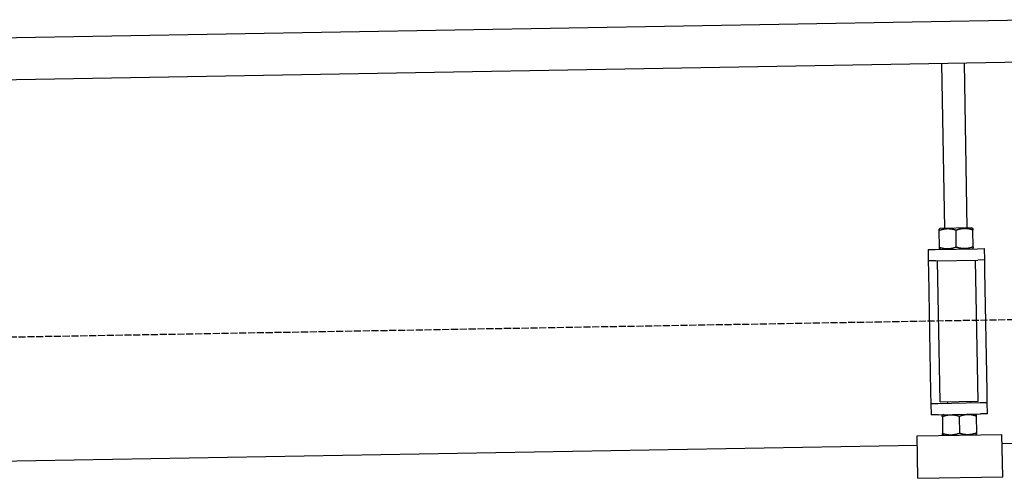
# Model space of a CAD drawing. Extents: x 1073 to 6773, y 5641 to 11966.
# Tile 46 of 58: x 5300 to 5998, y 8047 to 8372. Entities that reach past the tile are written whole.
import ezdxf

# ---------------------------------------------------------------- set-up
doc = ezdxf.new("R2010")
doc.units = 0
doc.linetypes.add('GEN3', pattern=[6.25, 5, -1.25])
doc.layers.get('0').update_dxf_attribs({"linetype": 'CONTINUOUS'})
doc.layers.add('3', color=6, linetype='GEN3')

msp = doc.modelspace()

# ---------------------------------------------------------------- linework, layer by layer
for p, q in [((4651.05, 8348.01), (6015.84, 8371.83)), ((6011.36, 8341.75), (4656.57, 8318.1)), ((5955.41, 8224.06), (5953.37, 8340.74)), ((5971.41, 8224.34), (5969.37, 8341.02)), ((5952.16, 8224), (5951.42, 8223.55)), ((5951.64, 8210.69), (5951.44, 8222.48)), ((5974.66, 8224.39), (5952.16, 8224)), ((5963.64, 8210.9), (5963.43, 8222.69)), ((5974.66, 8224.39), (5975.41, 8223.97)), ((5975.64, 8211.11), (5975.43, 8222.9)), ((5943.67, 8209.05), (5948.67, 8209.14)), ((5943.67, 8209.05), (5943.81, 8201.05)), ((5948.67, 8209.14), (5978.66, 8209.66)), ((5952.42, 8209.2), (5951.66, 8209.62)), ((5974.91, 8209.59), (5975.66, 8210.04)), ((5978.66, 8209.66), (5983.66, 8209.75)), ((5983.8, 8201.75), (5983.66, 8209.75)), ((5948.81, 8201.14), (5943.81, 8201.05)), ((5943.81, 8201.05), (5943.95, 8193.05)), ((5948.81, 8201.14), (5978.8, 8201.66)), ((5952.1, 8101.18), (5950.36, 8201.16)), ((5979, 8101.65), (5977.25, 8201.63)), ((5983.8, 8201.75), (5978.8, 8201.66)), ((5983.94, 8193.75), (5983.8, 8201.75)), ((5943.95, 8193.05), (5945.43, 8108.06)), ((5985.43, 8108.76), (5983.94, 8193.75)), ((5945.43, 8108.06), (5945.57, 8100.07)), ((5985.57, 8100.76), (5985.43, 8108.76)), ((5952.1, 8101.18), (5979, 8101.65)), ((5957.57, 8100.28), (5957.55, 8101.28)), ((5973.57, 8100.55), (5973.55, 8101.55)), ((5980.57, 8100.68), (5985.57, 8100.76)), ((5985.71, 8092.77), (5985.57, 8100.76)), ((5945.57, 8100.07), (5950.57, 8100.15)), ((5945.57, 8100.07), (5945.71, 8092.07)), ((5950.57, 8100.15), (5980.57, 8100.68)), ((5950.71, 8092.15), (5945.71, 8092.07)), ((5950.71, 8092.15), (5980.71, 8092.68)), ((5954.46, 8092.22), (5953.72, 8091.77)), ((5953.74, 8090.7), (5953.94, 8078.91)), ((5965.73, 8090.91), (5965.94, 8079.12)), ((5976.96, 8092.61), (5977.71, 8092.19)), ((5977.73, 8091.12), (5977.94, 8079.33)), ((5985.71, 8092.77), (5980.71, 8092.68)), ((5935.97, 8077.09), (5995.96, 8078.14)), ((5936.5, 8047.1), (5935.97, 8077.09)), ((5954.72, 8077.42), (5953.96, 8077.84)), ((5977.22, 8077.81), (5977.96, 8078.26)), ((5996.49, 8048.15), (5995.96, 8078.14)), ((6241.04, 8075.72), (5996.08, 8071.44)), ((5936.09, 8070.4), (4741.27, 8049.54)), ((5936.5, 8047.1), (5996.49, 8048.15))]:
    msp.add_line(p, q)
for points in [[(5951.44, 8222.48, 0), (5951.44, 8222.51, 0), (5951.44, 8222.53, 0), (5951.44, 8222.55, 0), (5951.43, 8222.58, 0), (5951.43, 8222.6, 0), (5951.43, 8222.62, 0), (5951.43, 8222.64, 0), (5951.43, 8222.67, 0), (5951.43, 8222.69, 0), (5951.43, 8222.71, 0), (5951.43, 8222.73, 0), (5951.43, 8222.75, 0), (5951.43, 8222.77, 0), (5951.43, 8222.79, 0), (5951.43, 8222.81, 0), (5951.43, 8222.83, 0), (5951.43, 8222.85, 0), (5951.43, 8222.87, 0), (5951.43, 8222.89, 0), (5951.43, 8222.9, 0), (5951.43, 8222.92, 0), (5951.43, 8222.94, 0), (5951.43, 8222.96, 0), (5951.43, 8222.98, 0), (5951.43, 8222.99, 0), (5951.43, 8223.01, 0), (5951.43, 8223.02, 0), (5951.43, 8223.04, 0), (5951.43, 8223.06, 0), (5951.43, 8223.07, 0), (5951.43, 8223.09, 0), (5951.43, 8223.1, 0), (5951.43, 8223.12, 0), (5951.43, 8223.13, 0), (5951.42, 8223.15, 0), (5951.42, 8223.16, 0), (5951.42, 8223.17, 0), (5951.42, 8223.19, 0), (5951.42, 8223.2, 0), (5951.42, 8223.21, 0), (5951.42, 8223.22, 0), (5951.42, 8223.24, 0), (5951.42, 8223.25, 0), (5951.42, 8223.26, 0), (5951.42, 8223.27, 0), (5951.42, 8223.28, 0), (5951.42, 8223.3, 0), (5951.42, 8223.31, 0), (5951.42, 8223.32, 0), (5951.42, 8223.33, 0), (5951.42, 8223.34, 0), (5951.42, 8223.35, 0), (5951.42, 8223.36, 0), (5951.42, 8223.37, 0), (5951.42, 8223.38, 0), (5951.42, 8223.38, 0), (5951.42, 8223.39, 0), (5951.42, 8223.4, 0), (5951.42, 8223.41, 0), (5951.42, 8223.42, 0), (5951.42, 8223.43, 0), (5951.42, 8223.43, 0), (5951.42, 8223.44, 0), (5951.42, 8223.45, 0), (5951.42, 8223.45, 0), (5951.42, 8223.46, 0), (5951.42, 8223.47, 0), (5951.42, 8223.47, 0), (5951.42, 8223.48, 0), (5951.42, 8223.48, 0), (5951.42, 8223.49, 0), (5951.42, 8223.5, 0), (5951.42, 8223.5, 0), (5951.42, 8223.51, 0), (5951.42, 8223.51, 0), (5951.42, 8223.51, 0), (5951.42, 8223.52, 0), (5951.42, 8223.52, 0), (5951.42, 8223.53, 0), (5951.42, 8223.53, 0), (5951.42, 8223.53, 0), (5951.42, 8223.54, 0), (5951.42, 8223.54, 0), (5951.42, 8223.54, 0), (5951.42, 8223.54, 0), (5951.42, 8223.54, 0), (5951.42, 8223.55, 0), (5951.42, 8223.55, 0), (5951.42, 8223.55, 0), (5951.42, 8223.55, 0), (5951.42, 8223.55, 0), (5951.42, 8223.55, 0), (5951.42, 8223.55, 0), (5951.42, 8223.55, 0), (5951.42, 8223.55, 0)], [(5963.43, 8222.69, 0), (5963.29, 8222.74, 0), (5963.14, 8222.78, 0), (5963, 8222.82, 0), (5962.86, 8222.87, 0), (5962.72, 8222.91, 0), (5962.58, 8222.95, 0), (5962.44, 8222.98, 0), (5962.3, 8223.02, 0), (5962.17, 8223.06, 0), (5962.03, 8223.09, 0), (5961.9, 8223.12, 0), (5961.76, 8223.16, 0), (5961.63, 8223.19, 0), (5961.5, 8223.22, 0), (5961.37, 8223.25, 0), (5961.24, 8223.27, 0), (5961.11, 8223.3, 0), (5960.98, 8223.33, 0), (5960.85, 8223.35, 0), (5960.73, 8223.37, 0), (5960.6, 8223.4, 0), (5960.47, 8223.42, 0), (5960.35, 8223.44, 0), (5960.23, 8223.46, 0), (5960.1, 8223.48, 0), (5959.98, 8223.5, 0), (5959.86, 8223.51, 0), (5959.73, 8223.53, 0), (5959.61, 8223.54, 0), (5959.49, 8223.56, 0), (5959.37, 8223.57, 0), (5959.25, 8223.58, 0), (5959.13, 8223.6, 0), (5959.01, 8223.61, 0), (5958.89, 8223.62, 0), (5958.77, 8223.62, 0), (5958.65, 8223.63, 0), (5958.53, 8223.64, 0), (5958.42, 8223.64, 0), (5958.3, 8223.65, 0), (5958.18, 8223.65, 0), (5958.06, 8223.66, 0), (5957.94, 8223.66, 0), (5957.83, 8223.66, 0), (5957.71, 8223.66, 0), (5957.59, 8223.66, 0), (5957.48, 8223.66, 0), (5957.36, 8223.66, 0), (5957.24, 8223.65, 0), (5957.12, 8223.65, 0), (5957.01, 8223.65, 0), (5956.89, 8223.64, 0), (5956.77, 8223.63, 0), (5956.65, 8223.63, 0), (5956.54, 8223.62, 0), (5956.42, 8223.61, 0), (5956.3, 8223.6, 0), (5956.18, 8223.59, 0), (5956.06, 8223.58, 0), (5955.95, 8223.56, 0), (5955.83, 8223.55, 0), (5955.71, 8223.54, 0), (5955.59, 8223.52, 0), (5955.47, 8223.5, 0), (5955.35, 8223.49, 0), (5955.23, 8223.47, 0), (5955.11, 8223.45, 0), (5954.98, 8223.43, 0), (5954.86, 8223.41, 0), (5954.74, 8223.38, 0), (5954.62, 8223.36, 0), (5954.49, 8223.34, 0), (5954.37, 8223.31, 0), (5954.24, 8223.29, 0), (5954.12, 8223.26, 0), (5953.99, 8223.23, 0), (5953.87, 8223.2, 0), (5953.74, 8223.17, 0), (5953.61, 8223.14, 0), (5953.48, 8223.11, 0), (5953.35, 8223.07, 0), (5953.22, 8223.04, 0), (5953.09, 8223, 0), (5952.96, 8222.97, 0), (5952.83, 8222.93, 0), (5952.69, 8222.89, 0), (5952.56, 8222.85, 0), (5952.42, 8222.81, 0), (5952.28, 8222.77, 0), (5952.15, 8222.72, 0), (5952.01, 8222.68, 0), (5951.87, 8222.63, 0), (5951.72, 8222.58, 0), (5951.58, 8222.53, 0), (5951.44, 8222.48, 0)], [(5975.43, 8222.9, 0), (5975.29, 8222.95, 0), (5975.14, 8222.99, 0), (5975, 8223.03, 0), (5974.86, 8223.08, 0), (5974.72, 8223.12, 0), (5974.58, 8223.15, 0), (5974.44, 8223.19, 0), (5974.3, 8223.23, 0), (5974.16, 8223.26, 0), (5974.03, 8223.3, 0), (5973.89, 8223.33, 0), (5973.76, 8223.36, 0), (5973.63, 8223.4, 0), (5973.5, 8223.43, 0), (5973.37, 8223.45, 0), (5973.24, 8223.48, 0), (5973.11, 8223.51, 0), (5972.98, 8223.54, 0), (5972.85, 8223.56, 0), (5972.72, 8223.58, 0), (5972.6, 8223.61, 0), (5972.47, 8223.63, 0), (5972.35, 8223.65, 0), (5972.22, 8223.67, 0), (5972.1, 8223.69, 0), (5971.98, 8223.71, 0), (5971.85, 8223.72, 0), (5971.73, 8223.74, 0), (5971.61, 8223.75, 0), (5971.49, 8223.77, 0), (5971.37, 8223.78, 0), (5971.25, 8223.79, 0), (5971.13, 8223.8, 0), (5971.01, 8223.81, 0), (5970.89, 8223.82, 0), (5970.77, 8223.83, 0), (5970.65, 8223.84, 0), (5970.53, 8223.85, 0), (5970.41, 8223.85, 0), (5970.3, 8223.86, 0), (5970.18, 8223.86, 0), (5970.06, 8223.87, 0), (5969.94, 8223.87, 0), (5969.83, 8223.87, 0), (5969.71, 8223.87, 0), (5969.59, 8223.87, 0), (5969.47, 8223.87, 0), (5969.36, 8223.87, 0), (5969.24, 8223.86, 0), (5969.12, 8223.86, 0), (5969, 8223.86, 0), (5968.89, 8223.85, 0), (5968.77, 8223.84, 0), (5968.65, 8223.84, 0), (5968.53, 8223.83, 0), (5968.42, 8223.82, 0), (5968.3, 8223.81, 0), (5968.18, 8223.8, 0), (5968.06, 8223.79, 0), (5967.94, 8223.77, 0), (5967.82, 8223.76, 0), (5967.71, 8223.74, 0), (5967.59, 8223.73, 0), (5967.47, 8223.71, 0), (5967.35, 8223.7, 0), (5967.23, 8223.68, 0), (5967.1, 8223.66, 0), (5966.98, 8223.64, 0), (5966.86, 8223.62, 0), (5966.74, 8223.59, 0), (5966.62, 8223.57, 0), (5966.49, 8223.55, 0), (5966.37, 8223.52, 0), (5966.24, 8223.5, 0), (5966.12, 8223.47, 0), (5965.99, 8223.44, 0), (5965.87, 8223.41, 0), (5965.74, 8223.38, 0), (5965.61, 8223.35, 0), (5965.48, 8223.32, 0), (5965.35, 8223.28, 0), (5965.22, 8223.25, 0), (5965.09, 8223.21, 0), (5964.96, 8223.18, 0), (5964.82, 8223.14, 0), (5964.69, 8223.1, 0), (5964.56, 8223.06, 0), (5964.42, 8223.02, 0), (5964.28, 8222.97, 0), (5964.14, 8222.93, 0), (5964, 8222.89, 0), (5963.86, 8222.84, 0), (5963.72, 8222.79, 0), (5963.58, 8222.74, 0), (5963.43, 8222.69, 0)], [(5975.41, 8223.97, 0), (5975.41, 8223.97, 0), (5975.41, 8223.97, 0), (5975.41, 8223.97, 0), (5975.41, 8223.97, 0), (5975.41, 8223.97, 0), (5975.41, 8223.97, 0), (5975.41, 8223.97, 0), (5975.41, 8223.97, 0), (5975.41, 8223.96, 0), (5975.41, 8223.96, 0), (5975.41, 8223.96, 0), (5975.41, 8223.96, 0), (5975.41, 8223.95, 0), (5975.41, 8223.95, 0), (5975.41, 8223.95, 0), (5975.41, 8223.94, 0), (5975.41, 8223.94, 0), (5975.41, 8223.94, 0), (5975.41, 8223.93, 0), (5975.41, 8223.93, 0), (5975.41, 8223.92, 0), (5975.42, 8223.92, 0), (5975.42, 8223.91, 0), (5975.42, 8223.91, 0), (5975.42, 8223.9, 0), (5975.42, 8223.9, 0), (5975.42, 8223.89, 0), (5975.42, 8223.89, 0), (5975.42, 8223.88, 0), (5975.42, 8223.87, 0), (5975.42, 8223.87, 0), (5975.42, 8223.86, 0), (5975.42, 8223.85, 0), (5975.42, 8223.84, 0), (5975.42, 8223.84, 0), (5975.42, 8223.83, 0), (5975.42, 8223.82, 0), (5975.42, 8223.81, 0), (5975.42, 8223.8, 0), (5975.42, 8223.79, 0), (5975.42, 8223.78, 0), (5975.42, 8223.78, 0), (5975.42, 8223.77, 0), (5975.42, 8223.76, 0), (5975.42, 8223.75, 0), (5975.42, 8223.74, 0), (5975.42, 8223.72, 0), (5975.42, 8223.71, 0), (5975.42, 8223.7, 0), (5975.42, 8223.69, 0), (5975.42, 8223.68, 0), (5975.42, 8223.67, 0), (5975.42, 8223.66, 0), (5975.42, 8223.64, 0), (5975.42, 8223.63, 0), (5975.42, 8223.62, 0), (5975.42, 8223.61, 0), (5975.42, 8223.59, 0), (5975.42, 8223.58, 0), (5975.42, 8223.56, 0), (5975.42, 8223.55, 0), (5975.42, 8223.54, 0), (5975.42, 8223.52, 0), (5975.42, 8223.51, 0), (5975.42, 8223.49, 0), (5975.42, 8223.48, 0), (5975.42, 8223.46, 0), (5975.42, 8223.44, 0), (5975.42, 8223.43, 0), (5975.42, 8223.41, 0), (5975.42, 8223.39, 0), (5975.42, 8223.38, 0), (5975.42, 8223.36, 0), (5975.43, 8223.34, 0), (5975.43, 8223.32, 0), (5975.43, 8223.31, 0), (5975.43, 8223.29, 0), (5975.43, 8223.27, 0), (5975.43, 8223.25, 0), (5975.43, 8223.23, 0), (5975.43, 8223.21, 0), (5975.43, 8223.19, 0), (5975.43, 8223.17, 0), (5975.43, 8223.15, 0), (5975.43, 8223.13, 0), (5975.43, 8223.11, 0), (5975.43, 8223.09, 0), (5975.43, 8223.06, 0), (5975.43, 8223.04, 0), (5975.43, 8223.02, 0), (5975.43, 8223, 0), (5975.43, 8222.97, 0), (5975.43, 8222.95, 0), (5975.43, 8222.93, 0), (5975.43, 8222.9, 0)], [(5951.64, 8210.69, 0), (5951.79, 8210.65, 0), (5951.93, 8210.6, 0), (5952.08, 8210.56, 0), (5952.22, 8210.52, 0), (5952.36, 8210.48, 0), (5952.5, 8210.44, 0), (5952.64, 8210.4, 0), (5952.77, 8210.37, 0), (5952.91, 8210.33, 0), (5953.05, 8210.3, 0), (5953.18, 8210.26, 0), (5953.31, 8210.23, 0), (5953.45, 8210.2, 0), (5953.58, 8210.17, 0), (5953.71, 8210.14, 0), (5953.84, 8210.11, 0), (5953.97, 8210.09, 0), (5954.1, 8210.06, 0), (5954.22, 8210.03, 0), (5954.35, 8210.01, 0), (5954.48, 8209.99, 0), (5954.6, 8209.97, 0), (5954.73, 8209.95, 0), (5954.85, 8209.93, 0), (5954.98, 8209.91, 0), (5955.1, 8209.89, 0), (5955.22, 8209.87, 0), (5955.34, 8209.86, 0), (5955.46, 8209.84, 0), (5955.59, 8209.83, 0), (5955.71, 8209.81, 0), (5955.83, 8209.8, 0), (5955.95, 8209.79, 0), (5956.07, 8209.78, 0), (5956.19, 8209.77, 0), (5956.31, 8209.76, 0), (5956.42, 8209.75, 0), (5956.54, 8209.75, 0), (5956.66, 8209.74, 0), (5956.78, 8209.74, 0), (5956.9, 8209.73, 0), (5957.01, 8209.73, 0), (5957.13, 8209.73, 0), (5957.25, 8209.72, 0), (5957.37, 8209.72, 0), (5957.48, 8209.72, 0), (5957.6, 8209.73, 0), (5957.72, 8209.73, 0), (5957.84, 8209.73, 0), (5957.95, 8209.73, 0), (5958.07, 8209.74, 0), (5958.19, 8209.74, 0), (5958.31, 8209.75, 0), (5958.42, 8209.76, 0), (5958.54, 8209.77, 0), (5958.66, 8209.78, 0), (5958.78, 8209.79, 0), (5958.89, 8209.8, 0), (5959.01, 8209.81, 0), (5959.13, 8209.82, 0), (5959.25, 8209.84, 0), (5959.37, 8209.85, 0), (5959.49, 8209.87, 0), (5959.61, 8209.88, 0), (5959.73, 8209.9, 0), (5959.85, 8209.92, 0), (5959.97, 8209.94, 0), (5960.09, 8209.96, 0), (5960.21, 8209.98, 0), (5960.34, 8210, 0), (5960.46, 8210.02, 0), (5960.58, 8210.05, 0), (5960.71, 8210.07, 0), (5960.83, 8210.1, 0), (5960.96, 8210.13, 0), (5961.08, 8210.15, 0), (5961.21, 8210.18, 0), (5961.34, 8210.21, 0), (5961.47, 8210.24, 0), (5961.59, 8210.28, 0), (5961.72, 8210.31, 0), (5961.85, 8210.35, 0), (5961.99, 8210.38, 0), (5962.12, 8210.42, 0), (5962.25, 8210.46, 0), (5962.38, 8210.5, 0), (5962.52, 8210.54, 0), (5962.66, 8210.58, 0), (5962.79, 8210.62, 0), (5962.93, 8210.66, 0), (5963.07, 8210.71, 0), (5963.21, 8210.76, 0), (5963.35, 8210.8, 0), (5963.5, 8210.85, 0), (5963.64, 8210.9, 0)], [(5951.66, 8209.62, 0), (5951.66, 8209.62, 0), (5951.66, 8209.62, 0), (5951.66, 8209.62, 0), (5951.66, 8209.62, 0), (5951.66, 8209.62, 0), (5951.66, 8209.63, 0), (5951.66, 8209.63, 0), (5951.66, 8209.63, 0), (5951.66, 8209.63, 0), (5951.66, 8209.63, 0), (5951.66, 8209.64, 0), (5951.66, 8209.64, 0), (5951.66, 8209.64, 0), (5951.66, 8209.64, 0), (5951.66, 8209.65, 0), (5951.66, 8209.65, 0), (5951.66, 8209.65, 0), (5951.66, 8209.66, 0), (5951.66, 8209.66, 0), (5951.66, 8209.67, 0), (5951.66, 8209.67, 0), (5951.66, 8209.68, 0), (5951.66, 8209.68, 0), (5951.66, 8209.69, 0), (5951.66, 8209.69, 0), (5951.66, 8209.7, 0), (5951.66, 8209.7, 0), (5951.66, 8209.71, 0), (5951.66, 8209.72, 0), (5951.66, 8209.72, 0), (5951.66, 8209.73, 0), (5951.66, 8209.74, 0), (5951.66, 8209.74, 0), (5951.66, 8209.75, 0), (5951.66, 8209.76, 0), (5951.66, 8209.77, 0), (5951.66, 8209.77, 0), (5951.66, 8209.78, 0), (5951.66, 8209.79, 0), (5951.66, 8209.8, 0), (5951.66, 8209.81, 0), (5951.66, 8209.82, 0), (5951.66, 8209.83, 0), (5951.66, 8209.84, 0), (5951.66, 8209.85, 0), (5951.66, 8209.86, 0), (5951.66, 8209.87, 0), (5951.66, 8209.88, 0), (5951.66, 8209.89, 0), (5951.66, 8209.9, 0), (5951.66, 8209.91, 0), (5951.66, 8209.93, 0), (5951.66, 8209.94, 0), (5951.66, 8209.95, 0), (5951.65, 8209.96, 0), (5951.65, 8209.98, 0), (5951.65, 8209.99, 0), (5951.65, 8210, 0), (5951.65, 8210.02, 0), (5951.65, 8210.03, 0), (5951.65, 8210.04, 0), (5951.65, 8210.06, 0), (5951.65, 8210.07, 0), (5951.65, 8210.09, 0), (5951.65, 8210.1, 0), (5951.65, 8210.12, 0), (5951.65, 8210.14, 0), (5951.65, 8210.15, 0), (5951.65, 8210.17, 0), (5951.65, 8210.18, 0), (5951.65, 8210.2, 0), (5951.65, 8210.22, 0), (5951.65, 8210.24, 0), (5951.65, 8210.25, 0), (5951.65, 8210.27, 0), (5951.65, 8210.29, 0), (5951.65, 8210.31, 0), (5951.65, 8210.33, 0), (5951.65, 8210.35, 0), (5951.65, 8210.37, 0), (5951.65, 8210.38, 0), (5951.65, 8210.4, 0), (5951.65, 8210.43, 0), (5951.65, 8210.45, 0), (5951.65, 8210.47, 0), (5951.65, 8210.49, 0), (5951.65, 8210.51, 0), (5951.65, 8210.53, 0), (5951.64, 8210.55, 0), (5951.64, 8210.58, 0), (5951.64, 8210.6, 0), (5951.64, 8210.62, 0), (5951.64, 8210.65, 0), (5951.64, 8210.67, 0), (5951.64, 8210.69, 0)], [(5963.64, 8210.9, 0), (5963.79, 8210.86, 0), (5963.93, 8210.81, 0), (5964.07, 8210.77, 0), (5964.22, 8210.73, 0), (5964.36, 8210.69, 0), (5964.5, 8210.65, 0), (5964.64, 8210.61, 0), (5964.77, 8210.57, 0), (5964.91, 8210.54, 0), (5965.04, 8210.5, 0), (5965.18, 8210.47, 0), (5965.31, 8210.44, 0), (5965.45, 8210.41, 0), (5965.58, 8210.38, 0), (5965.71, 8210.35, 0), (5965.84, 8210.32, 0), (5965.97, 8210.29, 0), (5966.09, 8210.27, 0), (5966.22, 8210.24, 0), (5966.35, 8210.22, 0), (5966.48, 8210.2, 0), (5966.6, 8210.18, 0), (5966.73, 8210.15, 0), (5966.85, 8210.14, 0), (5966.97, 8210.12, 0), (5967.1, 8210.1, 0), (5967.22, 8210.08, 0), (5967.34, 8210.07, 0), (5967.46, 8210.05, 0), (5967.58, 8210.04, 0), (5967.7, 8210.02, 0), (5967.83, 8210.01, 0), (5967.95, 8210, 0), (5968.06, 8209.99, 0), (5968.18, 8209.98, 0), (5968.3, 8209.97, 0), (5968.42, 8209.96, 0), (5968.54, 8209.96, 0), (5968.66, 8209.95, 0), (5968.78, 8209.95, 0), (5968.89, 8209.94, 0), (5969.01, 8209.94, 0), (5969.13, 8209.94, 0), (5969.25, 8209.93, 0), (5969.37, 8209.93, 0), (5969.48, 8209.93, 0), (5969.6, 8209.94, 0), (5969.72, 8209.94, 0), (5969.83, 8209.94, 0), (5969.95, 8209.94, 0), (5970.07, 8209.95, 0), (5970.19, 8209.95, 0), (5970.3, 8209.96, 0), (5970.42, 8209.97, 0), (5970.54, 8209.98, 0), (5970.66, 8209.99, 0), (5970.77, 8210, 0), (5970.89, 8210.01, 0), (5971.01, 8210.02, 0), (5971.13, 8210.03, 0), (5971.25, 8210.04, 0), (5971.37, 8210.06, 0), (5971.49, 8210.07, 0), (5971.61, 8210.09, 0), (5971.73, 8210.11, 0), (5971.85, 8210.13, 0), (5971.97, 8210.15, 0), (5972.09, 8210.17, 0), (5972.21, 8210.19, 0), (5972.34, 8210.21, 0), (5972.46, 8210.23, 0), (5972.58, 8210.26, 0), (5972.71, 8210.28, 0), (5972.83, 8210.31, 0), (5972.96, 8210.34, 0), (5973.08, 8210.36, 0), (5973.21, 8210.39, 0), (5973.34, 8210.42, 0), (5973.46, 8210.45, 0), (5973.59, 8210.49, 0), (5973.72, 8210.52, 0), (5973.85, 8210.55, 0), (5973.98, 8210.59, 0), (5974.12, 8210.63, 0), (5974.25, 8210.67, 0), (5974.38, 8210.7, 0), (5974.52, 8210.74, 0), (5974.65, 8210.79, 0), (5974.79, 8210.83, 0), (5974.93, 8210.87, 0), (5975.07, 8210.92, 0), (5975.21, 8210.97, 0), (5975.35, 8211.01, 0), (5975.49, 8211.06, 0), (5975.64, 8211.11, 0)], [(5975.64, 8211.11, 0), (5975.64, 8211.09, 0), (5975.64, 8211.06, 0), (5975.64, 8211.04, 0), (5975.64, 8211.02, 0), (5975.64, 8211, 0), (5975.64, 8210.97, 0), (5975.64, 8210.95, 0), (5975.64, 8210.93, 0), (5975.64, 8210.91, 0), (5975.64, 8210.89, 0), (5975.64, 8210.86, 0), (5975.64, 8210.84, 0), (5975.64, 8210.82, 0), (5975.64, 8210.8, 0), (5975.64, 8210.78, 0), (5975.64, 8210.76, 0), (5975.65, 8210.75, 0), (5975.65, 8210.73, 0), (5975.65, 8210.71, 0), (5975.65, 8210.69, 0), (5975.65, 8210.67, 0), (5975.65, 8210.65, 0), (5975.65, 8210.64, 0), (5975.65, 8210.62, 0), (5975.65, 8210.6, 0), (5975.65, 8210.59, 0), (5975.65, 8210.57, 0), (5975.65, 8210.55, 0), (5975.65, 8210.54, 0), (5975.65, 8210.52, 0), (5975.65, 8210.51, 0), (5975.65, 8210.49, 0), (5975.65, 8210.48, 0), (5975.65, 8210.46, 0), (5975.65, 8210.45, 0), (5975.65, 8210.44, 0), (5975.65, 8210.42, 0), (5975.65, 8210.41, 0), (5975.65, 8210.4, 0), (5975.65, 8210.38, 0), (5975.65, 8210.37, 0), (5975.65, 8210.36, 0), (5975.65, 8210.35, 0), (5975.65, 8210.33, 0), (5975.65, 8210.32, 0), (5975.65, 8210.31, 0), (5975.65, 8210.3, 0), (5975.65, 8210.29, 0), (5975.65, 8210.28, 0), (5975.65, 8210.27, 0), (5975.65, 8210.26, 0), (5975.65, 8210.25, 0), (5975.65, 8210.24, 0), (5975.65, 8210.23, 0), (5975.65, 8210.22, 0), (5975.65, 8210.21, 0), (5975.65, 8210.2, 0), (5975.65, 8210.19, 0), (5975.65, 8210.19, 0), (5975.65, 8210.18, 0), (5975.66, 8210.17, 0), (5975.66, 8210.16, 0), (5975.66, 8210.15, 0), (5975.66, 8210.15, 0), (5975.66, 8210.14, 0), (5975.66, 8210.13, 0), (5975.66, 8210.13, 0), (5975.66, 8210.12, 0), (5975.66, 8210.12, 0), (5975.66, 8210.11, 0), (5975.66, 8210.1, 0), (5975.66, 8210.1, 0), (5975.66, 8210.09, 0), (5975.66, 8210.09, 0), (5975.66, 8210.09, 0), (5975.66, 8210.08, 0), (5975.66, 8210.08, 0), (5975.66, 8210.07, 0), (5975.66, 8210.07, 0), (5975.66, 8210.07, 0), (5975.66, 8210.06, 0), (5975.66, 8210.06, 0), (5975.66, 8210.06, 0), (5975.66, 8210.05, 0), (5975.66, 8210.05, 0), (5975.66, 8210.05, 0), (5975.66, 8210.05, 0), (5975.66, 8210.05, 0), (5975.66, 8210.04, 0), (5975.66, 8210.04, 0), (5975.66, 8210.04, 0), (5975.66, 8210.04, 0), (5975.66, 8210.04, 0), (5975.66, 8210.04, 0), (5975.66, 8210.04, 0)], [(5953.74, 8090.7, 0), (5953.74, 8090.73, 0), (5953.74, 8090.75, 0), (5953.74, 8090.77, 0), (5953.74, 8090.8, 0), (5953.73, 8090.82, 0), (5953.73, 8090.84, 0), (5953.73, 8090.86, 0), (5953.73, 8090.89, 0), (5953.73, 8090.91, 0), (5953.73, 8090.93, 0), (5953.73, 8090.95, 0), (5953.73, 8090.97, 0), (5953.73, 8090.99, 0), (5953.73, 8091.01, 0), (5953.73, 8091.03, 0), (5953.73, 8091.05, 0), (5953.73, 8091.07, 0), (5953.73, 8091.09, 0), (5953.73, 8091.11, 0), (5953.73, 8091.12, 0), (5953.73, 8091.14, 0), (5953.73, 8091.16, 0), (5953.73, 8091.18, 0), (5953.73, 8091.2, 0), (5953.73, 8091.21, 0), (5953.73, 8091.23, 0), (5953.73, 8091.24, 0), (5953.73, 8091.26, 0), (5953.73, 8091.28, 0), (5953.73, 8091.29, 0), (5953.73, 8091.31, 0), (5953.73, 8091.32, 0), (5953.73, 8091.34, 0), (5953.73, 8091.35, 0), (5953.73, 8091.37, 0), (5953.72, 8091.38, 0), (5953.72, 8091.39, 0), (5953.72, 8091.41, 0), (5953.72, 8091.42, 0), (5953.72, 8091.43, 0), (5953.72, 8091.44, 0), (5953.72, 8091.46, 0), (5953.72, 8091.47, 0), (5953.72, 8091.48, 0), (5953.72, 8091.49, 0), (5953.72, 8091.5, 0), (5953.72, 8091.52, 0), (5953.72, 8091.53, 0), (5953.72, 8091.54, 0), (5953.72, 8091.55, 0), (5953.72, 8091.56, 0), (5953.72, 8091.57, 0), (5953.72, 8091.58, 0), (5953.72, 8091.59, 0), (5953.72, 8091.6, 0), (5953.72, 8091.6, 0), (5953.72, 8091.61, 0), (5953.72, 8091.62, 0), (5953.72, 8091.63, 0), (5953.72, 8091.64, 0), (5953.72, 8091.65, 0), (5953.72, 8091.65, 0), (5953.72, 8091.66, 0), (5953.72, 8091.67, 0), (5953.72, 8091.67, 0), (5953.72, 8091.68, 0), (5953.72, 8091.69, 0), (5953.72, 8091.69, 0), (5953.72, 8091.7, 0), (5953.72, 8091.7, 0), (5953.72, 8091.71, 0), (5953.72, 8091.72, 0), (5953.72, 8091.72, 0), (5953.72, 8091.73, 0), (5953.72, 8091.73, 0), (5953.72, 8091.73, 0), (5953.72, 8091.74, 0), (5953.72, 8091.74, 0), (5953.72, 8091.75, 0), (5953.72, 8091.75, 0), (5953.72, 8091.75, 0), (5953.72, 8091.76, 0), (5953.72, 8091.76, 0), (5953.72, 8091.76, 0), (5953.72, 8091.76, 0), (5953.72, 8091.76, 0), (5953.72, 8091.77, 0), (5953.72, 8091.77, 0), (5953.72, 8091.77, 0), (5953.72, 8091.77, 0), (5953.72, 8091.77, 0), (5953.72, 8091.77, 0), (5953.72, 8091.77, 0), (5953.72, 8091.77, 0), (5953.72, 8091.77, 0)], [(5965.73, 8090.91, 0), (5965.59, 8090.96, 0), (5965.44, 8091, 0), (5965.3, 8091.04, 0), (5965.16, 8091.09, 0), (5965.02, 8091.13, 0), (5964.88, 8091.17, 0), (5964.74, 8091.2, 0), (5964.6, 8091.24, 0), (5964.47, 8091.28, 0), (5964.33, 8091.31, 0), (5964.2, 8091.34, 0), (5964.06, 8091.38, 0), (5963.93, 8091.41, 0), (5963.8, 8091.44, 0), (5963.67, 8091.47, 0), (5963.54, 8091.49, 0), (5963.41, 8091.52, 0), (5963.28, 8091.55, 0), (5963.15, 8091.57, 0), (5963.03, 8091.59, 0), (5962.9, 8091.62, 0), (5962.77, 8091.64, 0), (5962.65, 8091.66, 0), (5962.53, 8091.68, 0), (5962.4, 8091.7, 0), (5962.28, 8091.72, 0), (5962.16, 8091.73, 0), (5962.03, 8091.75, 0), (5961.91, 8091.76, 0), (5961.79, 8091.78, 0), (5961.67, 8091.79, 0), (5961.55, 8091.8, 0), (5961.43, 8091.82, 0), (5961.31, 8091.83, 0), (5961.19, 8091.84, 0), (5961.07, 8091.84, 0), (5960.95, 8091.85, 0), (5960.83, 8091.86, 0), (5960.72, 8091.86, 0), (5960.6, 8091.87, 0), (5960.48, 8091.87, 0), (5960.36, 8091.88, 0), (5960.25, 8091.88, 0), (5960.13, 8091.88, 0), (5960.01, 8091.88, 0), (5959.89, 8091.88, 0), (5959.78, 8091.88, 0), (5959.66, 8091.88, 0), (5959.54, 8091.87, 0), (5959.42, 8091.87, 0), (5959.31, 8091.87, 0), (5959.19, 8091.86, 0), (5959.07, 8091.85, 0), (5958.95, 8091.85, 0), (5958.84, 8091.84, 0), (5958.72, 8091.83, 0), (5958.6, 8091.82, 0), (5958.48, 8091.81, 0), (5958.36, 8091.8, 0), (5958.25, 8091.78, 0), (5958.13, 8091.77, 0), (5958.01, 8091.76, 0), (5957.89, 8091.74, 0), (5957.77, 8091.72, 0), (5957.65, 8091.71, 0), (5957.53, 8091.69, 0), (5957.41, 8091.67, 0), (5957.28, 8091.65, 0), (5957.16, 8091.63, 0), (5957.04, 8091.61, 0), (5956.92, 8091.58, 0), (5956.79, 8091.56, 0), (5956.67, 8091.53, 0), (5956.55, 8091.51, 0), (5956.42, 8091.48, 0), (5956.29, 8091.45, 0), (5956.17, 8091.42, 0), (5956.04, 8091.39, 0), (5955.91, 8091.36, 0), (5955.78, 8091.33, 0), (5955.65, 8091.29, 0), (5955.52, 8091.26, 0), (5955.39, 8091.22, 0), (5955.26, 8091.19, 0), (5955.13, 8091.15, 0), (5954.99, 8091.11, 0), (5954.86, 8091.07, 0), (5954.72, 8091.03, 0), (5954.58, 8090.99, 0), (5954.45, 8090.94, 0), (5954.31, 8090.9, 0), (5954.17, 8090.85, 0), (5954.02, 8090.8, 0), (5953.88, 8090.75, 0), (5953.74, 8090.7, 0)], [(5977.73, 8091.12, 0), (5977.59, 8091.17, 0), (5977.44, 8091.21, 0), (5977.3, 8091.25, 0), (5977.16, 8091.3, 0), (5977.02, 8091.34, 0), (5976.88, 8091.37, 0), (5976.74, 8091.41, 0), (5976.6, 8091.45, 0), (5976.46, 8091.48, 0), (5976.33, 8091.52, 0), (5976.19, 8091.55, 0), (5976.06, 8091.58, 0), (5975.93, 8091.62, 0), (5975.8, 8091.65, 0), (5975.67, 8091.68, 0), (5975.54, 8091.7, 0), (5975.41, 8091.73, 0), (5975.28, 8091.76, 0), (5975.15, 8091.78, 0), (5975.02, 8091.8, 0), (5974.9, 8091.83, 0), (5974.77, 8091.85, 0), (5974.65, 8091.87, 0), (5974.52, 8091.89, 0), (5974.4, 8091.91, 0), (5974.28, 8091.93, 0), (5974.15, 8091.94, 0), (5974.03, 8091.96, 0), (5973.91, 8091.97, 0), (5973.79, 8091.99, 0), (5973.67, 8092, 0), (5973.55, 8092.01, 0), (5973.43, 8092.02, 0), (5973.31, 8092.04, 0), (5973.19, 8092.04, 0), (5973.07, 8092.05, 0), (5972.95, 8092.06, 0), (5972.83, 8092.07, 0), (5972.71, 8092.07, 0), (5972.6, 8092.08, 0), (5972.48, 8092.08, 0), (5972.36, 8092.09, 0), (5972.24, 8092.09, 0), (5972.13, 8092.09, 0), (5972.01, 8092.09, 0), (5971.89, 8092.09, 0), (5971.77, 8092.09, 0), (5971.66, 8092.09, 0), (5971.54, 8092.08, 0), (5971.42, 8092.08, 0), (5971.3, 8092.08, 0), (5971.19, 8092.07, 0), (5971.07, 8092.06, 0), (5970.95, 8092.06, 0), (5970.83, 8092.05, 0), (5970.72, 8092.04, 0), (5970.6, 8092.03, 0), (5970.48, 8092.02, 0), (5970.36, 8092.01, 0), (5970.24, 8091.99, 0), (5970.12, 8091.98, 0), (5970.01, 8091.96, 0), (5969.89, 8091.95, 0), (5969.77, 8091.93, 0), (5969.65, 8091.92, 0), (5969.53, 8091.9, 0), (5969.4, 8091.88, 0), (5969.28, 8091.86, 0), (5969.16, 8091.84, 0), (5969.04, 8091.81, 0), (5968.92, 8091.79, 0), (5968.79, 8091.77, 0), (5968.67, 8091.74, 0), (5968.54, 8091.72, 0), (5968.42, 8091.69, 0), (5968.29, 8091.66, 0), (5968.17, 8091.63, 0), (5968.04, 8091.6, 0), (5967.91, 8091.57, 0), (5967.78, 8091.54, 0), (5967.65, 8091.5, 0), (5967.52, 8091.47, 0), (5967.39, 8091.43, 0), (5967.26, 8091.4, 0), (5967.12, 8091.36, 0), (5966.99, 8091.32, 0), (5966.86, 8091.28, 0), (5966.72, 8091.24, 0), (5966.58, 8091.19, 0), (5966.44, 8091.15, 0), (5966.3, 8091.11, 0), (5966.16, 8091.06, 0), (5966.02, 8091.01, 0), (5965.88, 8090.96, 0), (5965.73, 8090.91, 0)], [(5977.71, 8092.19, 0), (5977.71, 8092.19, 0), (5977.71, 8092.19, 0), (5977.71, 8092.19, 0), (5977.71, 8092.19, 0), (5977.71, 8092.19, 0), (5977.71, 8092.19, 0), (5977.71, 8092.19, 0), (5977.71, 8092.19, 0), (5977.71, 8092.18, 0), (5977.71, 8092.18, 0), (5977.71, 8092.18, 0), (5977.71, 8092.18, 0), (5977.71, 8092.17, 0), (5977.71, 8092.17, 0), (5977.71, 8092.17, 0), (5977.71, 8092.16, 0), (5977.71, 8092.16, 0), (5977.71, 8092.16, 0), (5977.72, 8092.15, 0), (5977.72, 8092.15, 0), (5977.72, 8092.14, 0), (5977.72, 8092.14, 0), (5977.72, 8092.13, 0), (5977.72, 8092.13, 0), (5977.72, 8092.12, 0), (5977.72, 8092.12, 0), (5977.72, 8092.11, 0), (5977.72, 8092.11, 0), (5977.72, 8092.1, 0), (5977.72, 8092.09, 0), (5977.72, 8092.09, 0), (5977.72, 8092.08, 0), (5977.72, 8092.07, 0), (5977.72, 8092.06, 0), (5977.72, 8092.06, 0), (5977.72, 8092.05, 0), (5977.72, 8092.04, 0), (5977.72, 8092.03, 0), (5977.72, 8092.02, 0), (5977.72, 8092.01, 0), (5977.72, 8092.01, 0), (5977.72, 8092, 0), (5977.72, 8091.99, 0), (5977.72, 8091.98, 0), (5977.72, 8091.97, 0), (5977.72, 8091.96, 0), (5977.72, 8091.94, 0), (5977.72, 8091.93, 0), (5977.72, 8091.92, 0), (5977.72, 8091.91, 0), (5977.72, 8091.9, 0), (5977.72, 8091.89, 0), (5977.72, 8091.88, 0), (5977.72, 8091.86, 0), (5977.72, 8091.85, 0), (5977.72, 8091.84, 0), (5977.72, 8091.83, 0), (5977.72, 8091.81, 0), (5977.72, 8091.8, 0), (5977.72, 8091.78, 0), (5977.72, 8091.77, 0), (5977.72, 8091.76, 0), (5977.72, 8091.74, 0), (5977.72, 8091.73, 0), (5977.72, 8091.71, 0), (5977.72, 8091.7, 0), (5977.72, 8091.68, 0), (5977.72, 8091.66, 0), (5977.72, 8091.65, 0), (5977.72, 8091.63, 0), (5977.72, 8091.61, 0), (5977.72, 8091.6, 0), (5977.73, 8091.58, 0), (5977.73, 8091.56, 0), (5977.73, 8091.54, 0), (5977.73, 8091.53, 0), (5977.73, 8091.51, 0), (5977.73, 8091.49, 0), (5977.73, 8091.47, 0), (5977.73, 8091.45, 0), (5977.73, 8091.43, 0), (5977.73, 8091.41, 0), (5977.73, 8091.39, 0), (5977.73, 8091.37, 0), (5977.73, 8091.35, 0), (5977.73, 8091.33, 0), (5977.73, 8091.31, 0), (5977.73, 8091.28, 0), (5977.73, 8091.26, 0), (5977.73, 8091.24, 0), (5977.73, 8091.22, 0), (5977.73, 8091.19, 0), (5977.73, 8091.17, 0), (5977.73, 8091.15, 0), (5977.73, 8091.12, 0)], [(5953.94, 8078.91, 0), (5954.09, 8078.87, 0), (5954.23, 8078.82, 0), (5954.38, 8078.78, 0), (5954.52, 8078.74, 0), (5954.66, 8078.7, 0), (5954.8, 8078.66, 0), (5954.94, 8078.62, 0), (5955.08, 8078.59, 0), (5955.21, 8078.55, 0), (5955.35, 8078.52, 0), (5955.48, 8078.48, 0), (5955.61, 8078.45, 0), (5955.75, 8078.42, 0), (5955.88, 8078.39, 0), (5956.01, 8078.36, 0), (5956.14, 8078.33, 0), (5956.27, 8078.31, 0), (5956.4, 8078.28, 0), (5956.52, 8078.25, 0), (5956.65, 8078.23, 0), (5956.78, 8078.21, 0), (5956.9, 8078.19, 0), (5957.03, 8078.17, 0), (5957.15, 8078.15, 0), (5957.28, 8078.13, 0), (5957.4, 8078.11, 0), (5957.52, 8078.09, 0), (5957.64, 8078.08, 0), (5957.76, 8078.06, 0), (5957.89, 8078.05, 0), (5958.01, 8078.03, 0), (5958.13, 8078.02, 0), (5958.25, 8078.01, 0), (5958.37, 8078, 0), (5958.49, 8077.99, 0), (5958.61, 8077.98, 0), (5958.72, 8077.97, 0), (5958.84, 8077.97, 0), (5958.96, 8077.96, 0), (5959.08, 8077.96, 0), (5959.2, 8077.95, 0), (5959.31, 8077.95, 0), (5959.43, 8077.95, 0), (5959.55, 8077.95, 0), (5959.67, 8077.94, 0), (5959.78, 8077.94, 0), (5959.9, 8077.95, 0), (5960.02, 8077.95, 0), (5960.14, 8077.95, 0), (5960.25, 8077.95, 0), (5960.37, 8077.96, 0), (5960.49, 8077.96, 0), (5960.61, 8077.97, 0), (5960.72, 8077.98, 0), (5960.84, 8077.99, 0), (5960.96, 8078, 0), (5961.08, 8078.01, 0), (5961.19, 8078.02, 0), (5961.31, 8078.03, 0), (5961.43, 8078.04, 0), (5961.55, 8078.06, 0), (5961.67, 8078.07, 0), (5961.79, 8078.09, 0), (5961.91, 8078.1, 0), (5962.03, 8078.12, 0), (5962.15, 8078.14, 0), (5962.27, 8078.16, 0), (5962.39, 8078.18, 0), (5962.51, 8078.2, 0), (5962.64, 8078.22, 0), (5962.76, 8078.24, 0), (5962.88, 8078.27, 0), (5963.01, 8078.29, 0), (5963.13, 8078.32, 0), (5963.26, 8078.35, 0), (5963.38, 8078.37, 0), (5963.51, 8078.4, 0), (5963.64, 8078.43, 0), (5963.77, 8078.47, 0), (5963.89, 8078.5, 0), (5964.02, 8078.53, 0), (5964.15, 8078.57, 0), (5964.29, 8078.6, 0), (5964.42, 8078.64, 0), (5964.55, 8078.68, 0), (5964.69, 8078.72, 0), (5964.82, 8078.76, 0), (5964.96, 8078.8, 0), (5965.09, 8078.84, 0), (5965.23, 8078.88, 0), (5965.37, 8078.93, 0), (5965.51, 8078.98, 0), (5965.65, 8079.02, 0), (5965.8, 8079.07, 0), (5965.94, 8079.12, 0)], [(5953.96, 8077.84, 0), (5953.96, 8077.84, 0), (5953.96, 8077.84, 0), (5953.96, 8077.84, 0), (5953.96, 8077.84, 0), (5953.96, 8077.84, 0), (5953.96, 8077.85, 0), (5953.96, 8077.85, 0), (5953.96, 8077.85, 0), (5953.96, 8077.85, 0), (5953.96, 8077.85, 0), (5953.96, 8077.86, 0), (5953.96, 8077.86, 0), (5953.96, 8077.86, 0), (5953.96, 8077.86, 0), (5953.96, 8077.87, 0), (5953.96, 8077.87, 0), (5953.96, 8077.87, 0), (5953.96, 8077.88, 0), (5953.96, 8077.88, 0), (5953.96, 8077.89, 0), (5953.96, 8077.89, 0), (5953.96, 8077.9, 0), (5953.96, 8077.9, 0), (5953.96, 8077.91, 0), (5953.96, 8077.91, 0), (5953.96, 8077.92, 0), (5953.96, 8077.92, 0), (5953.96, 8077.93, 0), (5953.96, 8077.94, 0), (5953.96, 8077.94, 0), (5953.96, 8077.95, 0), (5953.96, 8077.96, 0), (5953.96, 8077.96, 0), (5953.96, 8077.97, 0), (5953.96, 8077.98, 0), (5953.96, 8077.99, 0), (5953.96, 8077.99, 0), (5953.96, 8078, 0), (5953.96, 8078.01, 0), (5953.96, 8078.02, 0), (5953.96, 8078.03, 0), (5953.96, 8078.04, 0), (5953.96, 8078.05, 0), (5953.96, 8078.06, 0), (5953.96, 8078.07, 0), (5953.96, 8078.08, 0), (5953.96, 8078.09, 0), (5953.96, 8078.1, 0), (5953.96, 8078.11, 0), (5953.96, 8078.12, 0), (5953.96, 8078.13, 0), (5953.96, 8078.15, 0), (5953.96, 8078.16, 0), (5953.96, 8078.17, 0), (5953.96, 8078.18, 0), (5953.96, 8078.2, 0), (5953.95, 8078.21, 0), (5953.95, 8078.22, 0), (5953.95, 8078.24, 0), (5953.95, 8078.25, 0), (5953.95, 8078.26, 0), (5953.95, 8078.28, 0), (5953.95, 8078.29, 0), (5953.95, 8078.31, 0), (5953.95, 8078.32, 0), (5953.95, 8078.34, 0), (5953.95, 8078.36, 0), (5953.95, 8078.37, 0), (5953.95, 8078.39, 0), (5953.95, 8078.4, 0), (5953.95, 8078.42, 0), (5953.95, 8078.44, 0), (5953.95, 8078.46, 0), (5953.95, 8078.47, 0), (5953.95, 8078.49, 0), (5953.95, 8078.51, 0), (5953.95, 8078.53, 0), (5953.95, 8078.55, 0), (5953.95, 8078.57, 0), (5953.95, 8078.59, 0), (5953.95, 8078.61, 0), (5953.95, 8078.63, 0), (5953.95, 8078.65, 0), (5953.95, 8078.67, 0), (5953.95, 8078.69, 0), (5953.95, 8078.71, 0), (5953.95, 8078.73, 0), (5953.95, 8078.75, 0), (5953.94, 8078.77, 0), (5953.94, 8078.8, 0), (5953.94, 8078.82, 0), (5953.94, 8078.84, 0), (5953.94, 8078.87, 0), (5953.94, 8078.89, 0), (5953.94, 8078.91, 0)], [(5965.94, 8079.12, 0), (5966.09, 8079.08, 0), (5966.23, 8079.03, 0), (5966.37, 8078.99, 0), (5966.52, 8078.95, 0), (5966.66, 8078.91, 0), (5966.8, 8078.87, 0), (5966.94, 8078.83, 0), (5967.07, 8078.79, 0), (5967.21, 8078.76, 0), (5967.35, 8078.72, 0), (5967.48, 8078.69, 0), (5967.61, 8078.66, 0), (5967.75, 8078.63, 0), (5967.88, 8078.6, 0), (5968.01, 8078.57, 0), (5968.14, 8078.54, 0), (5968.27, 8078.51, 0), (5968.39, 8078.49, 0), (5968.52, 8078.46, 0), (5968.65, 8078.44, 0), (5968.78, 8078.42, 0), (5968.9, 8078.4, 0), (5969.03, 8078.37, 0), (5969.15, 8078.36, 0), (5969.27, 8078.34, 0), (5969.4, 8078.32, 0), (5969.52, 8078.3, 0), (5969.64, 8078.29, 0), (5969.76, 8078.27, 0), (5969.88, 8078.26, 0), (5970.01, 8078.24, 0), (5970.13, 8078.23, 0), (5970.25, 8078.22, 0), (5970.37, 8078.21, 0), (5970.48, 8078.2, 0), (5970.6, 8078.19, 0), (5970.72, 8078.18, 0), (5970.84, 8078.18, 0), (5970.96, 8078.17, 0), (5971.08, 8078.17, 0), (5971.2, 8078.16, 0), (5971.31, 8078.16, 0), (5971.43, 8078.16, 0), (5971.55, 8078.15, 0), (5971.67, 8078.15, 0), (5971.78, 8078.15, 0), (5971.9, 8078.16, 0), (5972.02, 8078.16, 0), (5972.13, 8078.16, 0), (5972.25, 8078.16, 0), (5972.37, 8078.17, 0), (5972.49, 8078.17, 0), (5972.6, 8078.18, 0), (5972.72, 8078.19, 0), (5972.84, 8078.2, 0), (5972.96, 8078.21, 0), (5973.07, 8078.22, 0), (5973.19, 8078.23, 0), (5973.31, 8078.24, 0), (5973.43, 8078.25, 0), (5973.55, 8078.26, 0), (5973.67, 8078.28, 0), (5973.79, 8078.29, 0), (5973.91, 8078.31, 0), (5974.03, 8078.33, 0), (5974.15, 8078.35, 0), (5974.27, 8078.37, 0), (5974.39, 8078.39, 0), (5974.51, 8078.41, 0), (5974.64, 8078.43, 0), (5974.76, 8078.45, 0), (5974.88, 8078.48, 0), (5975.01, 8078.5, 0), (5975.13, 8078.53, 0), (5975.26, 8078.56, 0), (5975.38, 8078.58, 0), (5975.51, 8078.61, 0), (5975.64, 8078.64, 0), (5975.76, 8078.67, 0), (5975.89, 8078.71, 0), (5976.02, 8078.74, 0), (5976.15, 8078.77, 0), (5976.28, 8078.81, 0), (5976.42, 8078.85, 0), (5976.55, 8078.89, 0), (5976.68, 8078.92, 0), (5976.82, 8078.97, 0), (5976.95, 8079.01, 0), (5977.09, 8079.05, 0), (5977.23, 8079.09, 0), (5977.37, 8079.14, 0), (5977.51, 8079.19, 0), (5977.65, 8079.23, 0), (5977.79, 8079.28, 0), (5977.94, 8079.33, 0)], [(5977.94, 8079.33, 0), (5977.94, 8079.31, 0), (5977.94, 8079.28, 0), (5977.94, 8079.26, 0), (5977.94, 8079.24, 0), (5977.94, 8079.22, 0), (5977.94, 8079.19, 0), (5977.94, 8079.17, 0), (5977.94, 8079.15, 0), (5977.94, 8079.13, 0), (5977.94, 8079.11, 0), (5977.94, 8079.08, 0), (5977.94, 8079.06, 0), (5977.94, 8079.04, 0), (5977.94, 8079.02, 0), (5977.94, 8079, 0), (5977.94, 8078.98, 0), (5977.95, 8078.97, 0), (5977.95, 8078.95, 0), (5977.95, 8078.93, 0), (5977.95, 8078.91, 0), (5977.95, 8078.89, 0), (5977.95, 8078.87, 0), (5977.95, 8078.86, 0), (5977.95, 8078.84, 0), (5977.95, 8078.82, 0), (5977.95, 8078.81, 0), (5977.95, 8078.79, 0), (5977.95, 8078.77, 0), (5977.95, 8078.76, 0), (5977.95, 8078.74, 0), (5977.95, 8078.73, 0), (5977.95, 8078.71, 0), (5977.95, 8078.7, 0), (5977.95, 8078.68, 0), (5977.95, 8078.67, 0), (5977.95, 8078.66, 0), (5977.95, 8078.64, 0), (5977.95, 8078.63, 0), (5977.95, 8078.62, 0), (5977.95, 8078.6, 0), (5977.95, 8078.59, 0), (5977.95, 8078.58, 0), (5977.95, 8078.57, 0), (5977.95, 8078.55, 0), (5977.95, 8078.54, 0), (5977.95, 8078.53, 0), (5977.95, 8078.52, 0), (5977.95, 8078.51, 0), (5977.95, 8078.5, 0), (5977.95, 8078.49, 0), (5977.95, 8078.48, 0), (5977.95, 8078.47, 0), (5977.95, 8078.46, 0), (5977.95, 8078.45, 0), (5977.95, 8078.44, 0), (5977.95, 8078.43, 0), (5977.95, 8078.42, 0), (5977.95, 8078.41, 0), (5977.96, 8078.41, 0), (5977.96, 8078.4, 0), (5977.96, 8078.39, 0), (5977.96, 8078.38, 0), (5977.96, 8078.37, 0), (5977.96, 8078.37, 0), (5977.96, 8078.36, 0), (5977.96, 8078.35, 0), (5977.96, 8078.35, 0), (5977.96, 8078.34, 0), (5977.96, 8078.34, 0), (5977.96, 8078.33, 0), (5977.96, 8078.32, 0), (5977.96, 8078.32, 0), (5977.96, 8078.31, 0), (5977.96, 8078.31, 0), (5977.96, 8078.31, 0), (5977.96, 8078.3, 0), (5977.96, 8078.3, 0), (5977.96, 8078.29, 0), (5977.96, 8078.29, 0), (5977.96, 8078.29, 0), (5977.96, 8078.28, 0), (5977.96, 8078.28, 0), (5977.96, 8078.28, 0), (5977.96, 8078.27, 0), (5977.96, 8078.27, 0), (5977.96, 8078.27, 0), (5977.96, 8078.27, 0), (5977.96, 8078.27, 0), (5977.96, 8078.26, 0), (5977.96, 8078.26, 0), (5977.96, 8078.26, 0), (5977.96, 8078.26, 0), (5977.96, 8078.26, 0), (5977.96, 8078.26, 0), (5977.96, 8078.26, 0)]]:
    msp.add_polyline3d(points)
at = {"layer": '3'}
msp.add_line((1175.28, 8075.31), (6230.44, 8163.55), dxfattribs=at)

doc.saveas('drawing.dxf')
